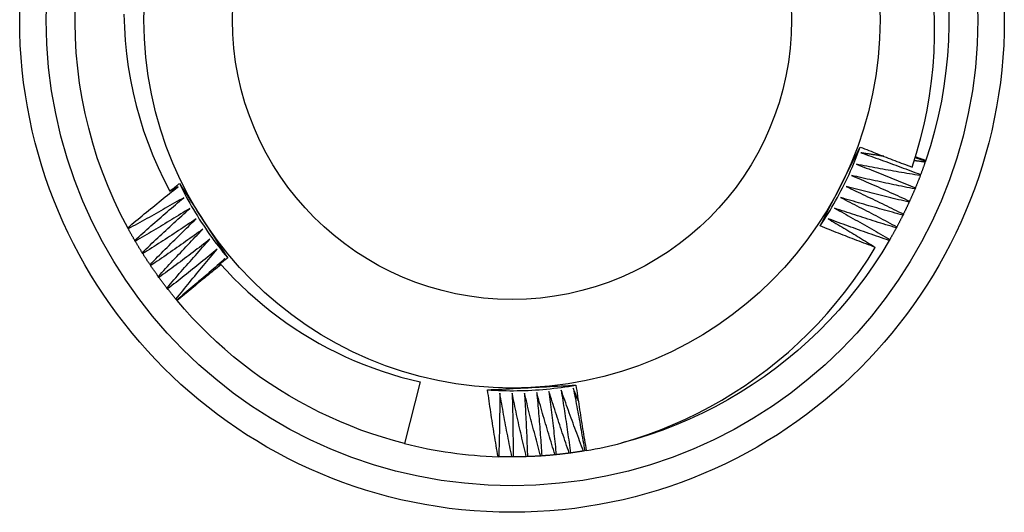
# Model space of a CAD drawing. Header units: inches. Extents: x 17 to 370, y 32 to 183.
# Tile 11 of 80: x 138.409 to 138.759, y 127.164 to 127.339. Entities that reach past the tile are written whole.
import ezdxf

# ---------------------------------------------------------------- set-up
doc = ezdxf.new("R2010")
doc.units = ezdxf.units.IN
doc.header["$MEASUREMENT"] = 0
doc.layers.add('Visible Edges(ANSI)', color=7, linetype='Continuous', lineweight=25)
doc.layers.add('Visible Tangent Edges(ANSI)', color=7, linetype='Continuous', lineweight=25)

msp = doc.modelspace()

# ---------------------------------------------------------------- linework, layer by layer
at = {"layer": 'Visible Edges(ANSI)'}
for p, q in [((138.73095, 127.28917), (138.73081, 127.28878)), ((138.73103, 127.28942), (138.73095, 127.28917)), ((138.72921, 127.28435), (138.72907, 127.28397)), ((138.72732, 127.2796), (138.72716, 127.27922)), ((138.72527, 127.2749), (138.7251, 127.27453)), ((138.72307, 127.27028), (138.72289, 127.26992)), ((138.4472, 127.26506), (138.44701, 127.26542)), ((138.72072, 127.26574), (138.72053, 127.26538)), ((138.44973, 127.2606), (138.44952, 127.26096)), ((138.71822, 127.26127), (138.71802, 127.26091)), ((138.45239, 127.25624), (138.45217, 127.25658)), ((138.47949, 127.25172), (138.48009, 127.25248)), ((138.48069, 127.25324), (138.48164, 127.25444)), ((138.4552, 127.25196), (138.45497, 127.25229)), ((138.45815, 127.24777), (138.45791, 127.2481)), ((138.46124, 127.24369), (138.46098, 127.24401)), ((138.46445, 127.2397), (138.46419, 127.24002)), ((138.46462, 127.23951), (138.46445, 127.2397)), ((138.55106, 127.21065), (138.54548, 127.18871)), ((138.60964, 127.18608), (138.60924, 127.18602)), ((138.61023, 127.18618), (138.60964, 127.18608)), ((138.57905, 127.18399), (138.57881, 127.184)), ((138.58416, 127.18392), (138.58375, 127.18392)), ((138.58928, 127.18402), (138.58887, 127.184)), ((138.59439, 127.18428), (138.59399, 127.18425)), ((138.5995, 127.18471), (138.59909, 127.18467)), ((138.60458, 127.18532), (138.60417, 127.18526))]:
    msp.add_line(p, q, dxfattribs=at)
at = {"layer": 'Visible Edges(ANSI)', "flags": 128}
for points in [[(138.44701, 127.26542), (138.4445, 127.27025), (138.44217, 127.27517), (138.44001, 127.28016), (138.43802, 127.28523), (138.43621, 127.29036), (138.43459, 127.29555), (138.43314, 127.3008), (138.43188, 127.30609), (138.43081, 127.31143), (138.42992, 127.3168), (138.42923, 127.3222), (138.42872, 127.32761), (138.4284, 127.33305), (138.42827, 127.33849), (138.42833, 127.34393)], [(138.72618, 127.28702), (138.72777, 127.29199), (138.72919, 127.29703), (138.73044, 127.30211), (138.73151, 127.30724), (138.7324, 127.31239), (138.73311, 127.31756), (138.73364, 127.32275), (138.73399, 127.32795), (138.73417, 127.33316), (138.73416, 127.33838), (138.73397, 127.34359)], [(138.44569, 127.34136), (138.44583, 127.33668), (138.44614, 127.332), (138.44661, 127.32732), (138.44723, 127.32267), (138.44802, 127.31804), (138.44896, 127.31344), (138.45005, 127.30889), (138.4513, 127.30438), (138.4527, 127.29991), (138.45426, 127.2955), (138.45596, 127.29114), (138.45782, 127.28684), (138.45982, 127.2826), (138.46197, 127.27843)], [(138.73925, 127.34293), (138.73928, 127.33749), (138.73912, 127.33205), (138.73876, 127.32662), (138.73822, 127.32121), (138.73749, 127.31581), (138.73657, 127.31045), (138.73546, 127.30512), (138.73417, 127.29984), (138.73269, 127.2946), (138.73103, 127.28942)], [(138.69345, 127.26607), (138.69404, 127.26723), (138.69463, 127.2684), (138.69522, 127.26957), (138.69581, 127.27074), (138.69641, 127.27191), (138.697, 127.27307), (138.6976, 127.27424), (138.69819, 127.27541), (138.69879, 127.27659), (138.69938, 127.27776), (138.69998, 127.27893), (138.70058, 127.28011), (138.70117, 127.28128), (138.70177, 127.28245), (138.70237, 127.28363), (138.70296, 127.2848), (138.70356, 127.28597), (138.70415, 127.28714), (138.70475, 127.28831), (138.70534, 127.28948), (138.70593, 127.29064), (138.70653, 127.29181), (138.70712, 127.29298), (138.70771, 127.29415)], [(138.69345, 127.26607), (138.69417, 127.26716), (138.69489, 127.26827), (138.69559, 127.26938), (138.69628, 127.2705), (138.69697, 127.27162), (138.69764, 127.27275), (138.6983, 127.27389), (138.69894, 127.27504), (138.69958, 127.27619), (138.7002, 127.27735), (138.70082, 127.27851), (138.70142, 127.27968), (138.70201, 127.28086), (138.70259, 127.28204), (138.70315, 127.28322), (138.70371, 127.28442), (138.70425, 127.28562), (138.70478, 127.28682), (138.7053, 127.28803), (138.70581, 127.28924), (138.7063, 127.29046), (138.70678, 127.29169), (138.70725, 127.29291), (138.70771, 127.29415)], [(138.70771, 127.29415), (138.70848, 127.29384), (138.70924, 127.29353), (138.71001, 127.29323), (138.71077, 127.29293), (138.71154, 127.29262), (138.71231, 127.29232), (138.71308, 127.29202), (138.71384, 127.29172), (138.71461, 127.29142), (138.71538, 127.29112), (138.71615, 127.29082), (138.71692, 127.29052), (138.71769, 127.29023), (138.71846, 127.28993), (138.71923, 127.28963), (138.72, 127.28934), (138.72077, 127.28905), (138.72154, 127.28876), (138.72231, 127.28846), (138.72309, 127.28817), (138.72386, 127.28788), (138.72463, 127.28759), (138.7254, 127.28731), (138.72618, 127.28702)], [(138.70794, 127.29211), (138.70883, 127.2918), (138.70972, 127.29149), (138.71061, 127.29117), (138.7115, 127.29086), (138.71239, 127.29055), (138.71328, 127.29023), (138.71417, 127.28991), (138.71506, 127.2896), (138.71594, 127.28928), (138.71683, 127.28896), (138.71772, 127.28863), (138.7186, 127.28831), (138.71949, 127.28799), (138.72038, 127.28766), (138.72126, 127.28734), (138.72215, 127.28701), (138.72303, 127.28668), (138.72391, 127.28635), (138.7248, 127.28602), (138.72568, 127.28569), (138.72657, 127.28536), (138.72745, 127.28502), (138.72833, 127.28469), (138.72921, 127.28435)], [(138.71609, 127.29084), (138.71575, 127.29089), (138.71541, 127.29094), (138.71507, 127.29099), (138.71473, 127.29105), (138.71439, 127.2911), (138.71405, 127.29115), (138.71371, 127.2912), (138.71337, 127.29125), (138.71303, 127.29131), (138.7127, 127.29136), (138.71236, 127.29141), (138.71202, 127.29146), (138.71168, 127.29152), (138.71134, 127.29157), (138.711, 127.29162), (138.71066, 127.29168), (138.71032, 127.29173), (138.70998, 127.29178), (138.70964, 127.29184), (138.7093, 127.29189), (138.70896, 127.29194), (138.70862, 127.292), (138.70828, 127.29205), (138.70794, 127.29211)], [(138.70632, 127.28805), (138.7072, 127.28771), (138.70808, 127.28737), (138.70895, 127.28703), (138.70983, 127.28668), (138.71071, 127.28634), (138.71159, 127.28599), (138.71247, 127.28565), (138.71334, 127.2853), (138.71422, 127.28495), (138.7151, 127.2846), (138.71597, 127.28425), (138.71685, 127.2839), (138.71772, 127.28355), (138.7186, 127.2832), (138.71947, 127.28284), (138.72035, 127.28248), (138.72122, 127.28213), (138.72209, 127.28177), (138.72296, 127.28141), (138.72384, 127.28105), (138.72471, 127.28069), (138.72558, 127.28033), (138.72645, 127.27996), (138.72732, 127.2796)], [(138.72907, 127.28397), (138.72812, 127.28413), (138.72717, 127.28428), (138.72622, 127.28444), (138.72527, 127.2846), (138.72432, 127.28476), (138.72337, 127.28492), (138.72242, 127.28509), (138.72147, 127.28525), (138.72052, 127.28542), (138.71958, 127.28558), (138.71863, 127.28575), (138.71768, 127.28592), (138.71673, 127.28609), (138.71578, 127.28626), (138.71484, 127.28644), (138.71389, 127.28661), (138.71294, 127.28679), (138.71199, 127.28696), (138.71105, 127.28714), (138.7101, 127.28732), (138.70915, 127.2875), (138.70821, 127.28768), (138.70726, 127.28786), (138.70632, 127.28805)], [(138.73081, 127.28878), (138.73065, 127.2888), (138.73049, 127.28882), (138.73033, 127.28885), (138.73017, 127.28887), (138.73, 127.28889), (138.72984, 127.28891), (138.72968, 127.28893), (138.72952, 127.28895), (138.72936, 127.28897), (138.72919, 127.28899), (138.72903, 127.28902), (138.72887, 127.28904), (138.72871, 127.28906), (138.72855, 127.28908), (138.72839, 127.2891), (138.72822, 127.28912), (138.72806, 127.28915), (138.7279, 127.28917), (138.72774, 127.28919), (138.72758, 127.28921), (138.72741, 127.28923), (138.72725, 127.28925), (138.72709, 127.28928), (138.72693, 127.2893)], [(138.72728, 127.29042), (138.72744, 127.29037), (138.72759, 127.29032), (138.72774, 127.29027), (138.7279, 127.29021), (138.72805, 127.29016), (138.7282, 127.29011), (138.72835, 127.29006), (138.72851, 127.29001), (138.72866, 127.28995), (138.72881, 127.2899), (138.72896, 127.28985), (138.72912, 127.2898), (138.72927, 127.28975), (138.72942, 127.28969), (138.72957, 127.28964), (138.72973, 127.28959), (138.72988, 127.28954), (138.73003, 127.28948), (138.73018, 127.28943), (138.73034, 127.28938), (138.73049, 127.28933), (138.73064, 127.28927), (138.73079, 127.28922), (138.73095, 127.28917)], [(138.72736, 127.29066), (138.72751, 127.29061), (138.72767, 127.29056), (138.72782, 127.2905), (138.72797, 127.29045), (138.72812, 127.2904), (138.72828, 127.29035), (138.72843, 127.2903), (138.72858, 127.29024), (138.72874, 127.29019), (138.72889, 127.29014), (138.72904, 127.29009), (138.72919, 127.29004), (138.72935, 127.28998), (138.7295, 127.28993), (138.72965, 127.28988), (138.72981, 127.28983), (138.72996, 127.28978), (138.73011, 127.28973), (138.73026, 127.28967), (138.73042, 127.28962), (138.73057, 127.28957), (138.73072, 127.28952), (138.73088, 127.28947), (138.73103, 127.28942)], [(138.73081, 127.28878), (138.73075, 127.2886), (138.73068, 127.28841), (138.73062, 127.28823), (138.73056, 127.28804), (138.73049, 127.28786), (138.73043, 127.28767), (138.73036, 127.28749), (138.73029, 127.2873), (138.73023, 127.28712), (138.73016, 127.28693), (138.7301, 127.28675), (138.73003, 127.28656), (138.72996, 127.28638), (138.7299, 127.28619), (138.72983, 127.28601), (138.72976, 127.28582), (138.72969, 127.28564), (138.72962, 127.28546), (138.72956, 127.28527), (138.72949, 127.28509), (138.72942, 127.2849), (138.72935, 127.28472), (138.72928, 127.28454), (138.72921, 127.28435)], [(138.70456, 127.28404), (138.70543, 127.28367), (138.70629, 127.2833), (138.70716, 127.28293), (138.70803, 127.28256), (138.7089, 127.28219), (138.70976, 127.28182), (138.71063, 127.28144), (138.71149, 127.28107), (138.71236, 127.28069), (138.71322, 127.28031), (138.71409, 127.27993), (138.71495, 127.27955), (138.71581, 127.27917), (138.71667, 127.27879), (138.71754, 127.27841), (138.7184, 127.27802), (138.71926, 127.27764), (138.72012, 127.27725), (138.72098, 127.27686), (138.72184, 127.27647), (138.7227, 127.27608), (138.72356, 127.27569), (138.72442, 127.2753), (138.72527, 127.2749)], [(138.72716, 127.27922), (138.72622, 127.27941), (138.72527, 127.27959), (138.72433, 127.27978), (138.72339, 127.27997), (138.72244, 127.28017), (138.7215, 127.28036), (138.72056, 127.28055), (138.71961, 127.28075), (138.71867, 127.28095), (138.71773, 127.28114), (138.71679, 127.28134), (138.71585, 127.28154), (138.7149, 127.28175), (138.71396, 127.28195), (138.71302, 127.28215), (138.71208, 127.28236), (138.71114, 127.28256), (138.7102, 127.28277), (138.70926, 127.28298), (138.70832, 127.28319), (138.70738, 127.2834), (138.70644, 127.28361), (138.7055, 127.28383), (138.70456, 127.28404)], [(138.46197, 127.27843), (138.46211, 127.27854), (138.46225, 127.27865), (138.4624, 127.27877), (138.46254, 127.27888), (138.46268, 127.27899), (138.46283, 127.27911), (138.46297, 127.27922), (138.46311, 127.27933), (138.46326, 127.27945), (138.4634, 127.27956), (138.46354, 127.27967), (138.46369, 127.27979), (138.46383, 127.2799), (138.46397, 127.28001), (138.46412, 127.28012), (138.46426, 127.28024), (138.46441, 127.28035), (138.46455, 127.28046), (138.46469, 127.28057), (138.46484, 127.28069), (138.46498, 127.2808), (138.46512, 127.28091), (138.46527, 127.28102), (138.46541, 127.28114)], [(138.46541, 127.28114), (138.46613, 127.28004), (138.46684, 127.27895), (138.46756, 127.27785), (138.46827, 127.27675), (138.46899, 127.27565), (138.4697, 127.27455), (138.47042, 127.27345), (138.47114, 127.27235), (138.47185, 127.27125), (138.47257, 127.27015), (138.47329, 127.26905), (138.474, 127.26794), (138.47472, 127.26684), (138.47544, 127.26573), (138.47616, 127.26463), (138.47687, 127.26353), (138.47759, 127.26243), (138.47831, 127.26133), (138.47902, 127.26023), (138.47974, 127.25913), (138.48045, 127.25803), (138.48117, 127.25694), (138.48188, 127.25584), (138.4826, 127.25474)], [(138.46541, 127.28114), (138.466, 127.27996), (138.4666, 127.27879), (138.46721, 127.27762), (138.46783, 127.27646), (138.46846, 127.27531), (138.46911, 127.27416), (138.46976, 127.27302), (138.47043, 127.27189), (138.47111, 127.27076), (138.4718, 127.26964), (138.4725, 127.26853), (138.47322, 127.26743), (138.47394, 127.26633), (138.47467, 127.26524), (138.47542, 127.26415), (138.47617, 127.26308), (138.47694, 127.26201), (138.47772, 127.26094), (138.47851, 127.25989), (138.4793, 127.25885), (138.48011, 127.25781), (138.48093, 127.25678), (138.48176, 127.25576), (138.4826, 127.25474)], [(138.72907, 127.28397), (138.729, 127.28379), (138.72893, 127.2836), (138.72886, 127.28342), (138.72878, 127.28324), (138.72871, 127.28306), (138.72864, 127.28287), (138.72857, 127.28269), (138.7285, 127.28251), (138.72843, 127.28232), (138.72835, 127.28214), (138.72828, 127.28196), (138.72821, 127.28178), (138.72814, 127.28159), (138.72806, 127.28141), (138.72799, 127.28123), (138.72792, 127.28105), (138.72784, 127.28087), (138.72777, 127.28069), (138.72769, 127.2805), (138.72762, 127.28032), (138.72755, 127.28014), (138.72747, 127.27996), (138.7274, 127.27978), (138.72732, 127.2796)], [(138.44701, 127.26542), (138.44775, 127.26604), (138.44848, 127.26666), (138.44922, 127.26727), (138.44996, 127.26789), (138.4507, 127.2685), (138.45145, 127.26912), (138.45219, 127.26973), (138.45293, 127.27034), (138.45368, 127.27095), (138.45442, 127.27156), (138.45517, 127.27217), (138.45591, 127.27278), (138.45666, 127.27339), (138.45741, 127.274), (138.45816, 127.2746), (138.45891, 127.27521), (138.45966, 127.27581), (138.46041, 127.27641), (138.46116, 127.27702), (138.46191, 127.27762), (138.46266, 127.27822), (138.46342, 127.27882), (138.46417, 127.27942), (138.46493, 127.28001)], [(138.46493, 127.28001), (138.46481, 127.27995), (138.46468, 127.27988), (138.46456, 127.27981), (138.46444, 127.27975), (138.46431, 127.27968), (138.46419, 127.27962), (138.46407, 127.27955), (138.46394, 127.27948), (138.46382, 127.27942), (138.4637, 127.27935), (138.46357, 127.27929), (138.46345, 127.27922), (138.46333, 127.27915), (138.4632, 127.27909), (138.46308, 127.27902), (138.46296, 127.27896), (138.46283, 127.27889), (138.46271, 127.27882), (138.46259, 127.27876), (138.46246, 127.27869), (138.46234, 127.27863), (138.46221, 127.27856), (138.46209, 127.27849), (138.46197, 127.27843)], [(138.70267, 127.2801), (138.70353, 127.2797), (138.70438, 127.2793), (138.70524, 127.2789), (138.70609, 127.2785), (138.70694, 127.2781), (138.7078, 127.2777), (138.70865, 127.2773), (138.7095, 127.27689), (138.71035, 127.27649), (138.71121, 127.27608), (138.71206, 127.27568), (138.71291, 127.27527), (138.71376, 127.27486), (138.71461, 127.27445), (138.71546, 127.27404), (138.7163, 127.27362), (138.71715, 127.27321), (138.718, 127.27279), (138.71885, 127.27238), (138.71969, 127.27196), (138.72054, 127.27154), (138.72138, 127.27112), (138.72223, 127.2707), (138.72307, 127.27028)], [(138.7251, 127.27453), (138.72417, 127.27475), (138.72323, 127.27497), (138.72229, 127.27519), (138.72135, 127.27541), (138.72042, 127.27563), (138.71948, 127.27586), (138.71855, 127.27608), (138.71761, 127.27631), (138.71667, 127.27654), (138.71574, 127.27677), (138.7148, 127.277), (138.71387, 127.27723), (138.71293, 127.27746), (138.712, 127.27769), (138.71107, 127.27793), (138.71013, 127.27817), (138.7092, 127.2784), (138.70826, 127.27864), (138.70733, 127.27888), (138.7064, 127.27912), (138.70547, 127.27936), (138.70453, 127.27961), (138.7036, 127.27985), (138.70267, 127.2801)], [(138.72716, 127.27922), (138.72709, 127.27904), (138.72701, 127.27886), (138.72693, 127.27868), (138.72686, 127.2785), (138.72678, 127.27832), (138.7267, 127.27813), (138.72662, 127.27795), (138.72655, 127.27777), (138.72647, 127.27759), (138.72639, 127.27741), (138.72631, 127.27723), (138.72623, 127.27705), (138.72616, 127.27687), (138.72608, 127.2767), (138.726, 127.27652), (138.72592, 127.27634), (138.72584, 127.27616), (138.72576, 127.27598), (138.72568, 127.2758), (138.7256, 127.27562), (138.72552, 127.27544), (138.72544, 127.27526), (138.72535, 127.27508), (138.72527, 127.2749)], [(138.46695, 127.27613), (138.46613, 127.27566), (138.46532, 127.27519), (138.4645, 127.27472), (138.46368, 127.27425), (138.46287, 127.27378), (138.46205, 127.27331), (138.46123, 127.27284), (138.46041, 127.27238), (138.45959, 127.27191), (138.45877, 127.27145), (138.45794, 127.27098), (138.45712, 127.27052), (138.4563, 127.27006), (138.45547, 127.2696), (138.45465, 127.26914), (138.45382, 127.26868), (138.453, 127.26823), (138.45217, 127.26777), (138.45135, 127.26732), (138.45052, 127.26686), (138.44969, 127.26641), (138.44886, 127.26596), (138.44803, 127.26551), (138.4472, 127.26506)], [(138.44952, 127.26096), (138.45024, 127.2616), (138.45095, 127.26224), (138.45167, 127.26288), (138.45239, 127.26352), (138.45311, 127.26416), (138.45383, 127.2648), (138.45455, 127.26544), (138.45528, 127.26607), (138.456, 127.26671), (138.45672, 127.26734), (138.45745, 127.26798), (138.45817, 127.26861), (138.4589, 127.26924), (138.45963, 127.26987), (138.46036, 127.2705), (138.46109, 127.27113), (138.46182, 127.27176), (138.46255, 127.27239), (138.46328, 127.27301), (138.46401, 127.27364), (138.46475, 127.27426), (138.46548, 127.27489), (138.46621, 127.27551), (138.46695, 127.27613)], [(138.70065, 127.27621), (138.7015, 127.27579), (138.70234, 127.27537), (138.70318, 127.27494), (138.70402, 127.27451), (138.70486, 127.27408), (138.7057, 127.27365), (138.70654, 127.27322), (138.70738, 127.27279), (138.70821, 127.27236), (138.70905, 127.27192), (138.70989, 127.27149), (138.71073, 127.27105), (138.71156, 127.27062), (138.7124, 127.27018), (138.71323, 127.26974), (138.71407, 127.2693), (138.7149, 127.26886), (138.71573, 127.26841), (138.71657, 127.26797), (138.7174, 127.26752), (138.71823, 127.26708), (138.71906, 127.26663), (138.71989, 127.26618), (138.72072, 127.26574)], [(138.72289, 127.26992), (138.72196, 127.27016), (138.72103, 127.27042), (138.7201, 127.27067), (138.71917, 127.27092), (138.71824, 127.27117), (138.71732, 127.27143), (138.71639, 127.27168), (138.71546, 127.27194), (138.71453, 127.2722), (138.7136, 127.27246), (138.71268, 127.27272), (138.71175, 127.27298), (138.71082, 127.27324), (138.7099, 127.27351), (138.70897, 127.27377), (138.70805, 127.27404), (138.70712, 127.27431), (138.7062, 127.27458), (138.70527, 127.27485), (138.70435, 127.27512), (138.70342, 127.27539), (138.7025, 127.27566), (138.70158, 127.27594), (138.70065, 127.27621)], [(138.7251, 127.27453), (138.72502, 127.27435), (138.72494, 127.27418), (138.72486, 127.274), (138.72477, 127.27382), (138.72469, 127.27364), (138.72461, 127.27346), (138.72452, 127.27329), (138.72444, 127.27311), (138.72436, 127.27293), (138.72427, 127.27275), (138.72419, 127.27258), (138.7241, 127.2724), (138.72402, 127.27222), (138.72393, 127.27205), (138.72385, 127.27187), (138.72376, 127.27169), (138.72368, 127.27152), (138.72359, 127.27134), (138.72351, 127.27116), (138.72342, 127.27099), (138.72333, 127.27081), (138.72325, 127.27063), (138.72316, 127.27046), (138.72307, 127.27028)], [(138.4691, 127.27232), (138.4683, 127.27182), (138.4675, 127.27132), (138.4667, 127.27083), (138.46589, 127.27033), (138.46509, 127.26983), (138.46429, 127.26934), (138.46349, 127.26884), (138.46268, 127.26835), (138.46188, 127.26786), (138.46107, 127.26737), (138.46026, 127.26688), (138.45946, 127.26639), (138.45865, 127.2659), (138.45784, 127.26542), (138.45703, 127.26493), (138.45622, 127.26445), (138.45541, 127.26396), (138.4546, 127.26348), (138.45379, 127.263), (138.45298, 127.26252), (138.45217, 127.26204), (138.45135, 127.26156), (138.45054, 127.26108), (138.44973, 127.2606)], [(138.45217, 127.25658), (138.45287, 127.25725), (138.45357, 127.25791), (138.45426, 127.25858), (138.45496, 127.25924), (138.45566, 127.2599), (138.45636, 127.26056), (138.45706, 127.26122), (138.45776, 127.26188), (138.45846, 127.26254), (138.45917, 127.2632), (138.45987, 127.26386), (138.46057, 127.26451), (138.46128, 127.26517), (138.46199, 127.26582), (138.46269, 127.26648), (138.4634, 127.26713), (138.46411, 127.26778), (138.46482, 127.26843), (138.46553, 127.26908), (138.46624, 127.26973), (138.46695, 127.27038), (138.46767, 127.27103), (138.46838, 127.27168), (138.4691, 127.27232)], [(138.69851, 127.2724), (138.69934, 127.27195), (138.70016, 127.2715), (138.70099, 127.27104), (138.70182, 127.27059), (138.70264, 127.27013), (138.70347, 127.26968), (138.70429, 127.26922), (138.70512, 127.26876), (138.70594, 127.2683), (138.70676, 127.26784), (138.70758, 127.26737), (138.70841, 127.26691), (138.70923, 127.26645), (138.71005, 127.26598), (138.71087, 127.26551), (138.71169, 127.26505), (138.71251, 127.26458), (138.71332, 127.26411), (138.71414, 127.26364), (138.71496, 127.26317), (138.71578, 127.26269), (138.71659, 127.26222), (138.71741, 127.26174), (138.71822, 127.26127)], [(138.72053, 127.26538), (138.71961, 127.26565), (138.71869, 127.26594), (138.71776, 127.26622), (138.71684, 127.2665), (138.71592, 127.26678), (138.715, 127.26707), (138.71409, 127.26736), (138.71317, 127.26764), (138.71225, 127.26793), (138.71133, 127.26822), (138.71041, 127.26851), (138.70949, 127.2688), (138.70858, 127.2691), (138.70766, 127.26939), (138.70674, 127.26969), (138.70583, 127.26999), (138.70491, 127.27028), (138.704, 127.27058), (138.70308, 127.27088), (138.70217, 127.27118), (138.70125, 127.27149), (138.70034, 127.27179), (138.69942, 127.2721), (138.69851, 127.2724)], [(138.47137, 127.26858), (138.47058, 127.26806), (138.4698, 127.26753), (138.46902, 127.26701), (138.46823, 127.26649), (138.46745, 127.26596), (138.46666, 127.26544), (138.46587, 127.26492), (138.46509, 127.2644), (138.4643, 127.26389), (138.46351, 127.26337), (138.46272, 127.26285), (138.46193, 127.26234), (138.46114, 127.26182), (138.46035, 127.26131), (138.45955, 127.2608), (138.45876, 127.26029), (138.45797, 127.25978), (138.45717, 127.25927), (138.45638, 127.25876), (138.45558, 127.25825), (138.45479, 127.25775), (138.45399, 127.25724), (138.45319, 127.25674), (138.45239, 127.25624)], [(138.45497, 127.25229), (138.45564, 127.25298), (138.45632, 127.25367), (138.45699, 127.25436), (138.45767, 127.25504), (138.45835, 127.25573), (138.45902, 127.25641), (138.4597, 127.2571), (138.46038, 127.25778), (138.46106, 127.25846), (138.46174, 127.25914), (138.46242, 127.25982), (138.46311, 127.2605), (138.46379, 127.26118), (138.46447, 127.26186), (138.46516, 127.26253), (138.46585, 127.26321), (138.46653, 127.26388), (138.46722, 127.26456), (138.46791, 127.26523), (138.4686, 127.2659), (138.46929, 127.26657), (138.46998, 127.26725), (138.47067, 127.26792), (138.47137, 127.26858)], [(138.69624, 127.26866), (138.69695, 127.26825), (138.69765, 127.26783), (138.69836, 127.26741), (138.69906, 127.26699), (138.69977, 127.26657), (138.70047, 127.26615), (138.70117, 127.26573), (138.70188, 127.26531), (138.70258, 127.26489), (138.70328, 127.26447), (138.70398, 127.26404), (138.70468, 127.26362), (138.70539, 127.26319), (138.70609, 127.26277), (138.70679, 127.26234), (138.70748, 127.26191), (138.70818, 127.26148), (138.70888, 127.26105), (138.70958, 127.26062), (138.71028, 127.26019), (138.71098, 127.25976), (138.71167, 127.25933), (138.71237, 127.2589), (138.71306, 127.25846)], [(138.71802, 127.26091), (138.7171, 127.26122), (138.71619, 127.26153), (138.71528, 127.26185), (138.71437, 127.26216), (138.71346, 127.26247), (138.71255, 127.26279), (138.71164, 127.26311), (138.71073, 127.26342), (138.70983, 127.26374), (138.70892, 127.26406), (138.70801, 127.26438), (138.7071, 127.26471), (138.70619, 127.26503), (138.70529, 127.26535), (138.70438, 127.26568), (138.70348, 127.26601), (138.70257, 127.26633), (138.70166, 127.26666), (138.70076, 127.26699), (138.69986, 127.26732), (138.69895, 127.26766), (138.69805, 127.26799), (138.69714, 127.26833), (138.69624, 127.26866)], [(138.72289, 127.26992), (138.7228, 127.26974), (138.72271, 127.26957), (138.72263, 127.26939), (138.72254, 127.26921), (138.72245, 127.26904), (138.72236, 127.26886), (138.72227, 127.26869), (138.72218, 127.26852), (138.72209, 127.26834), (138.722, 127.26817), (138.72191, 127.26799), (138.72182, 127.26782), (138.72173, 127.26764), (138.72164, 127.26747), (138.72155, 127.2673), (138.72146, 127.26712), (138.72137, 127.26695), (138.72128, 127.26677), (138.72118, 127.2666), (138.72109, 127.26643), (138.721, 127.26625), (138.72091, 127.26608), (138.72081, 127.26591), (138.72072, 127.26574)], [(138.44952, 127.26096), (138.44942, 127.26113), (138.44932, 127.2613), (138.44922, 127.26147), (138.44912, 127.26164), (138.44903, 127.26181), (138.44893, 127.26198), (138.44883, 127.26215), (138.44873, 127.26232), (138.44864, 127.26249), (138.44854, 127.26266), (138.44844, 127.26283), (138.44835, 127.263), (138.44825, 127.26317), (138.44815, 127.26334), (138.44806, 127.26351), (138.44796, 127.26368), (138.44787, 127.26386), (138.44777, 127.26403), (138.44768, 127.2642), (138.44758, 127.26437), (138.44749, 127.26454), (138.44739, 127.26472), (138.4473, 127.26489), (138.4472, 127.26506)], [(138.47376, 127.26492), (138.473, 127.26437), (138.47223, 127.26382), (138.47146, 127.26327), (138.4707, 127.26272), (138.46993, 127.26218), (138.46916, 127.26163), (138.46839, 127.26108), (138.46762, 127.26054), (138.46685, 127.26), (138.46608, 127.25945), (138.46531, 127.25891), (138.46453, 127.25837), (138.46376, 127.25783), (138.46298, 127.25729), (138.46221, 127.25675), (138.46143, 127.25622), (138.46066, 127.25568), (138.45988, 127.25515), (138.4591, 127.25461), (138.45832, 127.25408), (138.45754, 127.25355), (138.45676, 127.25302), (138.45598, 127.25248), (138.4552, 127.25196)], [(138.45791, 127.2481), (138.45856, 127.24881), (138.45921, 127.24952), (138.45986, 127.25023), (138.46052, 127.25094), (138.46117, 127.25164), (138.46182, 127.25235), (138.46248, 127.25306), (138.46313, 127.25376), (138.46379, 127.25446), (138.46445, 127.25517), (138.46511, 127.25587), (138.46577, 127.25657), (138.46643, 127.25727), (138.46709, 127.25797), (138.46776, 127.25867), (138.46842, 127.25937), (138.46908, 127.26006), (138.46975, 127.26076), (138.47042, 127.26146), (138.47108, 127.26215), (138.47175, 127.26285), (138.47242, 127.26354), (138.47309, 127.26423), (138.47376, 127.26492)], [(138.71306, 127.25846), (138.71224, 127.25877), (138.71142, 127.25907), (138.7106, 127.25938), (138.70978, 127.25969), (138.70896, 127.26), (138.70814, 127.26031), (138.70732, 127.26062), (138.7065, 127.26094), (138.70568, 127.26125), (138.70486, 127.26156), (138.70405, 127.26188), (138.70323, 127.2622), (138.70241, 127.26251), (138.7016, 127.26283), (138.70078, 127.26315), (138.69996, 127.26347), (138.69915, 127.26379), (138.69833, 127.26411), (138.69752, 127.26444), (138.6967, 127.26476), (138.69589, 127.26509), (138.69507, 127.26541), (138.69426, 127.26574), (138.69345, 127.26607)], [(138.72053, 127.26538), (138.72043, 127.2652), (138.72034, 127.26503), (138.72025, 127.26486), (138.72015, 127.26469), (138.72006, 127.26451), (138.71996, 127.26434), (138.71987, 127.26417), (138.71977, 127.264), (138.71968, 127.26383), (138.71958, 127.26366), (138.71949, 127.26348), (138.71939, 127.26331), (138.71929, 127.26314), (138.7192, 127.26297), (138.7191, 127.2628), (138.719, 127.26263), (138.71891, 127.26246), (138.71881, 127.26229), (138.71871, 127.26212), (138.71861, 127.26195), (138.71852, 127.26178), (138.71842, 127.26161), (138.71832, 127.26144), (138.71822, 127.26127)], [(138.45217, 127.25658), (138.45207, 127.25675), (138.45197, 127.25691), (138.45186, 127.25708), (138.45176, 127.25725), (138.45165, 127.25741), (138.45155, 127.25758), (138.45145, 127.25775), (138.45134, 127.25791), (138.45124, 127.25808), (138.45114, 127.25825), (138.45104, 127.25842), (138.45093, 127.25858), (138.45083, 127.25875), (138.45073, 127.25892), (138.45063, 127.25909), (138.45053, 127.25926), (138.45043, 127.25942), (138.45033, 127.25959), (138.45023, 127.25976), (138.45013, 127.25993), (138.45002, 127.2601), (138.44992, 127.26027), (138.44983, 127.26044), (138.44973, 127.2606)], [(138.47627, 127.26134), (138.47553, 127.26077), (138.47478, 127.26019), (138.47403, 127.25962), (138.47328, 127.25904), (138.47253, 127.25847), (138.47178, 127.2579), (138.47103, 127.25733), (138.47028, 127.25676), (138.46953, 127.25619), (138.46877, 127.25562), (138.46802, 127.25505), (138.46726, 127.25449), (138.46651, 127.25392), (138.46575, 127.25336), (138.465, 127.2528), (138.46424, 127.25223), (138.46348, 127.25167), (138.46272, 127.25111), (138.46196, 127.25055), (138.4612, 127.25), (138.46044, 127.24944), (138.45968, 127.24888), (138.45891, 127.24833), (138.45815, 127.24777)], [(138.46098, 127.24401), (138.46161, 127.24474), (138.46224, 127.24547), (138.46287, 127.2462), (138.46349, 127.24693), (138.46412, 127.24766), (138.46476, 127.24838), (138.46539, 127.24911), (138.46602, 127.24984), (138.46665, 127.25056), (138.46729, 127.25128), (138.46792, 127.25201), (138.46856, 127.25273), (138.4692, 127.25345), (138.46984, 127.25417), (138.47048, 127.25489), (138.47112, 127.25561), (138.47176, 127.25633), (138.4724, 127.25705), (138.47304, 127.25777), (138.47369, 127.25848), (138.47433, 127.2592), (138.47498, 127.25991), (138.47562, 127.26063), (138.47627, 127.26134)], [(138.71802, 127.26091), (138.71537, 127.25655), (138.71258, 127.25228), (138.70965, 127.2481), (138.70658, 127.24402), (138.70338, 127.24004), (138.70006, 127.23617), (138.69661, 127.23241), (138.69304, 127.22876), (138.68934, 127.22524), (138.68554, 127.22183), (138.68163, 127.21856), (138.67761, 127.21541), (138.67349, 127.2124), (138.66927, 127.20953), (138.66496, 127.20679), (138.66057, 127.2042), (138.65609, 127.20175), (138.65153, 127.19945), (138.6469, 127.1973), (138.6422, 127.19531), (138.63744, 127.19347), (138.63262, 127.19179), (138.62775, 127.19026), (138.62283, 127.1889)], [(138.45497, 127.25229), (138.45486, 127.25246), (138.45475, 127.25262), (138.45464, 127.25278), (138.45453, 127.25295), (138.45442, 127.25311), (138.45432, 127.25327), (138.45421, 127.25344), (138.4541, 127.2536), (138.45399, 127.25376), (138.45388, 127.25393), (138.45377, 127.25409), (138.45367, 127.25426), (138.45356, 127.25442), (138.45345, 127.25458), (138.45335, 127.25475), (138.45324, 127.25491), (138.45313, 127.25508), (138.45303, 127.25524), (138.45292, 127.25541), (138.45281, 127.25557), (138.45271, 127.25574), (138.4526, 127.2559), (138.4525, 127.25607), (138.45239, 127.25624)], [(138.4789, 127.25785), (138.47817, 127.25725), (138.47745, 127.25665), (138.47672, 127.25605), (138.47599, 127.25545), (138.47526, 127.25485), (138.47453, 127.25426), (138.47379, 127.25366), (138.47306, 127.25307), (138.47233, 127.25247), (138.47159, 127.25188), (138.47086, 127.25129), (138.47012, 127.2507), (138.46939, 127.25011), (138.46865, 127.24952), (138.46791, 127.24893), (138.46717, 127.24835), (138.46643, 127.24776), (138.46569, 127.24718), (138.46495, 127.24659), (138.46421, 127.24601), (138.46347, 127.24543), (138.46272, 127.24485), (138.46198, 127.24427), (138.46124, 127.24369)], [(138.46419, 127.24002), (138.46479, 127.24077), (138.4654, 127.24152), (138.466, 127.24227), (138.4666, 127.24302), (138.46721, 127.24377), (138.46782, 127.24452), (138.46842, 127.24526), (138.46903, 127.24601), (138.46964, 127.24675), (138.47025, 127.2475), (138.47086, 127.24824), (138.47148, 127.24899), (138.47209, 127.24973), (138.4727, 127.25047), (138.47332, 127.25121), (138.47394, 127.25195), (138.47455, 127.25269), (138.47517, 127.25343), (138.47579, 127.25417), (138.47641, 127.2549), (138.47703, 127.25564), (138.47765, 127.25638), (138.47828, 127.25711), (138.4789, 127.25785)], [(138.62283, 127.1889), (138.62748, 127.19031), (138.63208, 127.19187), (138.63663, 127.19357), (138.64113, 127.1954), (138.64556, 127.19738), (138.64993, 127.1995), (138.65424, 127.20176), (138.65848, 127.20416), (138.66265, 127.20669), (138.66673, 127.20935), (138.67073, 127.21213), (138.67463, 127.21504), (138.67843, 127.21806), (138.68213, 127.2212), (138.68573, 127.22446), (138.68923, 127.22783), (138.69262, 127.2313), (138.6959, 127.23489), (138.69906, 127.23858), (138.70211, 127.24237), (138.70504, 127.24626), (138.70785, 127.25025), (138.71052, 127.25432), (138.71306, 127.25846)], [(138.48164, 127.25444), (138.48094, 127.25381), (138.48023, 127.25319), (138.47952, 127.25257), (138.47881, 127.25195), (138.4781, 127.25133), (138.47739, 127.25071), (138.47668, 127.25009), (138.47596, 127.24947), (138.47525, 127.24885), (138.47454, 127.24824), (138.47382, 127.24762), (138.47311, 127.24701), (138.47239, 127.24639), (138.47167, 127.24578), (138.47095, 127.24517), (138.47023, 127.24456), (138.46951, 127.24395), (138.46879, 127.24334), (138.46807, 127.24273), (138.46735, 127.24212), (138.46663, 127.24152), (138.4659, 127.24091), (138.46518, 127.24031), (138.46445, 127.2397)], [(138.4826, 127.25474), (138.48249, 127.25466), (138.48238, 127.25457), (138.48227, 127.25448), (138.48216, 127.2544), (138.48205, 127.25431), (138.48193, 127.25422), (138.48182, 127.25413), (138.48171, 127.25405), (138.4816, 127.25396), (138.48149, 127.25387), (138.48138, 127.25379), (138.48127, 127.2537), (138.48116, 127.25361), (138.48105, 127.25352), (138.48094, 127.25344), (138.48083, 127.25335), (138.48072, 127.25326), (138.48061, 127.25317), (138.4805, 127.25309), (138.48039, 127.253), (138.48027, 127.25291), (138.48016, 127.25282), (138.48005, 127.25274), (138.47994, 127.25265)], [(138.47994, 127.25265), (138.48229, 127.25007), (138.4847, 127.24755), (138.48718, 127.24509), (138.48972, 127.2427), (138.49233, 127.24037), (138.495, 127.23811), (138.49772, 127.23591), (138.50051, 127.23379), (138.50335, 127.23174), (138.50624, 127.22977), (138.50918, 127.22787), (138.51216, 127.22605), (138.5152, 127.22431), (138.51828, 127.22264), (138.5214, 127.22106), (138.52457, 127.21956), (138.52777, 127.21814), (138.53101, 127.21681), (138.53428, 127.21557), (138.53758, 127.21441), (138.54091, 127.21334), (138.54427, 127.21235), (138.54765, 127.21145), (138.55106, 127.21065)], [(138.45791, 127.2481), (138.45779, 127.24826), (138.45768, 127.24842), (138.45756, 127.24858), (138.45745, 127.24874), (138.45734, 127.2489), (138.45722, 127.24906), (138.45711, 127.24922), (138.45699, 127.24938), (138.45688, 127.24954), (138.45677, 127.2497), (138.45665, 127.24986), (138.45654, 127.25002), (138.45643, 127.25018), (138.45632, 127.25034), (138.4562, 127.2505), (138.45609, 127.25066), (138.45598, 127.25082), (138.45587, 127.25098), (138.45576, 127.25115), (138.45565, 127.25131), (138.45553, 127.25147), (138.45542, 127.25163), (138.45531, 127.25179), (138.4552, 127.25196)], [(138.48024, 127.25232), (138.47958, 127.25179), (138.47892, 127.25127), (138.47827, 127.25074), (138.47761, 127.25021), (138.47696, 127.24968), (138.4763, 127.24916), (138.47565, 127.24863), (138.47499, 127.2481), (138.47434, 127.24756), (138.47369, 127.24703), (138.47304, 127.2465), (138.47239, 127.24597), (138.47174, 127.24543), (138.47109, 127.2449), (138.47044, 127.24436), (138.46979, 127.24382), (138.46914, 127.24329), (138.46849, 127.24275), (138.46785, 127.24221), (138.4672, 127.24167), (138.46655, 127.24113), (138.46591, 127.24059), (138.46526, 127.24005), (138.46462, 127.23951)], [(138.46098, 127.24401), (138.46086, 127.24416), (138.46074, 127.24432), (138.46062, 127.24447), (138.4605, 127.24463), (138.46038, 127.24479), (138.46026, 127.24494), (138.46015, 127.2451), (138.46003, 127.24525), (138.45991, 127.24541), (138.45979, 127.24557), (138.45967, 127.24572), (138.45955, 127.24588), (138.45944, 127.24604), (138.45932, 127.24619), (138.4592, 127.24635), (138.45908, 127.24651), (138.45897, 127.24667), (138.45885, 127.24682), (138.45873, 127.24698), (138.45861, 127.24714), (138.4585, 127.2473), (138.45838, 127.24745), (138.45827, 127.24761), (138.45815, 127.24777)], [(138.46419, 127.24002), (138.46407, 127.24017), (138.46394, 127.24032), (138.46382, 127.24047), (138.46369, 127.24062), (138.46357, 127.24078), (138.46344, 127.24093), (138.46332, 127.24108), (138.46319, 127.24123), (138.46307, 127.24138), (138.46295, 127.24154), (138.46282, 127.24169), (138.4627, 127.24184), (138.46258, 127.24199), (138.46245, 127.24215), (138.46233, 127.2423), (138.46221, 127.24245), (138.46209, 127.24261), (138.46196, 127.24276), (138.46184, 127.24291), (138.46172, 127.24307), (138.4616, 127.24322), (138.46148, 127.24338), (138.46136, 127.24353), (138.46124, 127.24369)], [(138.54548, 127.18871), (138.54158, 127.18975), (138.5377, 127.1909), (138.53385, 127.19215), (138.53004, 127.1935), (138.52626, 127.19495), (138.52253, 127.19649), (138.51883, 127.19813), (138.51518, 127.19987), (138.51157, 127.2017), (138.50801, 127.20362), (138.50451, 127.20564), (138.50106, 127.20775), (138.49766, 127.20994), (138.49432, 127.21222), (138.49104, 127.21459), (138.48783, 127.21705), (138.48468, 127.21958), (138.4816, 127.2222), (138.47858, 127.2249), (138.47564, 127.22767), (138.47277, 127.23052), (138.46998, 127.23345), (138.46726, 127.23644), (138.46462, 127.23951)], [(138.57508, 127.20777), (138.57639, 127.20785), (138.57769, 127.20792), (138.579, 127.20799), (138.58031, 127.20806), (138.58162, 127.20813), (138.58293, 127.2082), (138.58424, 127.20827), (138.58555, 127.20834), (138.58686, 127.20841), (138.58817, 127.20848), (138.58949, 127.20855), (138.5908, 127.20862), (138.59212, 127.20869), (138.59343, 127.20876), (138.59475, 127.20883), (138.59606, 127.2089), (138.59737, 127.20897), (138.59868, 127.20904), (138.59999, 127.20911), (138.6013, 127.20918), (138.60261, 127.20925), (138.60391, 127.20932), (138.60522, 127.20939), (138.60653, 127.20946)], [(138.57508, 127.20777), (138.57639, 127.20769), (138.57771, 127.20763), (138.57902, 127.20757), (138.58033, 127.20753), (138.58165, 127.2075), (138.58297, 127.20749), (138.58428, 127.20749), (138.5856, 127.2075), (138.58691, 127.20752), (138.58823, 127.20756), (138.58954, 127.20761), (138.59085, 127.20768), (138.59217, 127.20775), (138.59348, 127.20784), (138.59479, 127.20795), (138.5961, 127.20806), (138.59741, 127.20819), (138.59872, 127.20834), (138.60002, 127.20849), (138.60133, 127.20866), (138.60263, 127.20884), (138.60393, 127.20903), (138.60523, 127.20924), (138.60653, 127.20946)], [(138.57881, 127.184), (138.57864, 127.18499), (138.57847, 127.18597), (138.5783, 127.18696), (138.57814, 127.18795), (138.57797, 127.18894), (138.57781, 127.18993), (138.57765, 127.19092), (138.57748, 127.19191), (138.57732, 127.1929), (138.57717, 127.19389), (138.57701, 127.19488), (138.57685, 127.19587), (138.5767, 127.19686), (138.57654, 127.19785), (138.57639, 127.19884), (138.57624, 127.19983), (138.57609, 127.20083), (138.57594, 127.20182), (138.57579, 127.20281), (138.57565, 127.2038), (138.5755, 127.2048), (138.57536, 127.20579), (138.57522, 127.20678), (138.57508, 127.20777)], [(138.59693, 127.20721), (138.59705, 127.20627), (138.59717, 127.20534), (138.59729, 127.2044), (138.5974, 127.20347), (138.59752, 127.20253), (138.59763, 127.20159), (138.59775, 127.20066), (138.59786, 127.19972), (138.59797, 127.19878), (138.59808, 127.19785), (138.59819, 127.19691), (138.5983, 127.19597), (138.5984, 127.19504), (138.59851, 127.1941), (138.59861, 127.19316), (138.59871, 127.19222), (138.59882, 127.19128), (138.59892, 127.19035), (138.59902, 127.18941), (138.59911, 127.18847), (138.59921, 127.18753), (138.59931, 127.18659), (138.5994, 127.18565), (138.5995, 127.18471)], [(138.60417, 127.18526), (138.60386, 127.18617), (138.60354, 127.18708), (138.60323, 127.18799), (138.60292, 127.1889), (138.60261, 127.18981), (138.6023, 127.19072), (138.60199, 127.19164), (138.60168, 127.19255), (138.60138, 127.19346), (138.60107, 127.19438), (138.60077, 127.19529), (138.60047, 127.1962), (138.60017, 127.19712), (138.59987, 127.19803), (138.59957, 127.19895), (138.59927, 127.19987), (138.59897, 127.20078), (138.59868, 127.2017), (138.59838, 127.20262), (138.59809, 127.20353), (138.5978, 127.20445), (138.59751, 127.20537), (138.59722, 127.20629), (138.59693, 127.20721)], [(138.60127, 127.20771), (138.60142, 127.20678), (138.60157, 127.20585), (138.60172, 127.20492), (138.60187, 127.20399), (138.60202, 127.20306), (138.60216, 127.20212), (138.60231, 127.20119), (138.60245, 127.20026), (138.60259, 127.19933), (138.60273, 127.19839), (138.60287, 127.19746), (138.60301, 127.19653), (138.60315, 127.19559), (138.60328, 127.19466), (138.60342, 127.19373), (138.60355, 127.19279), (138.60368, 127.19186), (138.60382, 127.19093), (138.60395, 127.18999), (138.60407, 127.18906), (138.6042, 127.18812), (138.60433, 127.18719), (138.60445, 127.18625), (138.60458, 127.18532)], [(138.60924, 127.18602), (138.60889, 127.18691), (138.60855, 127.18781), (138.60821, 127.18871), (138.60786, 127.18961), (138.60752, 127.19051), (138.60718, 127.19141), (138.60685, 127.19232), (138.60651, 127.19322), (138.60617, 127.19412), (138.60584, 127.19502), (138.60551, 127.19593), (138.60517, 127.19683), (138.60484, 127.19774), (138.60451, 127.19864), (138.60418, 127.19955), (138.60385, 127.20045), (138.60353, 127.20136), (138.6032, 127.20226), (138.60288, 127.20317), (138.60255, 127.20408), (138.60223, 127.20499), (138.60191, 127.20589), (138.60159, 127.2068), (138.60127, 127.20771)], [(138.6056, 127.20836), (138.60578, 127.20743), (138.60596, 127.20651), (138.60614, 127.20558), (138.60632, 127.20466), (138.6065, 127.20373), (138.60667, 127.2028), (138.60685, 127.20188), (138.60702, 127.20095), (138.60719, 127.20002), (138.60736, 127.19909), (138.60753, 127.19817), (138.6077, 127.19724), (138.60787, 127.19631), (138.60804, 127.19538), (138.6082, 127.19445), (138.60837, 127.19352), (138.60853, 127.19259), (138.60869, 127.19167), (138.60885, 127.19074), (138.60901, 127.18981), (138.60917, 127.18888), (138.60933, 127.18794), (138.60949, 127.18701), (138.60964, 127.18608)], [(138.60735, 127.20388), (138.60727, 127.20407), (138.6072, 127.20426), (138.60713, 127.20444), (138.60705, 127.20463), (138.60698, 127.20481), (138.60691, 127.205), (138.60683, 127.20519), (138.60676, 127.20537), (138.60669, 127.20556), (138.60661, 127.20575), (138.60654, 127.20593), (138.60647, 127.20612), (138.6064, 127.20631), (138.60632, 127.20649), (138.60625, 127.20668), (138.60618, 127.20687), (138.6061, 127.20705), (138.60603, 127.20724), (138.60596, 127.20743), (138.60589, 127.20761), (138.60581, 127.2078), (138.60574, 127.20799), (138.60567, 127.20817), (138.6056, 127.20836)], [(138.60653, 127.20946), (138.60667, 127.20849), (138.60681, 127.20752), (138.60695, 127.20655), (138.60709, 127.20557), (138.60724, 127.2046), (138.60739, 127.20363), (138.60753, 127.20266), (138.60768, 127.20169), (138.60783, 127.20072), (138.60798, 127.19975), (138.60813, 127.19878), (138.60829, 127.19781), (138.60844, 127.19684), (138.6086, 127.19587), (138.60876, 127.1949), (138.60892, 127.19393), (138.60908, 127.19296), (138.60924, 127.19199), (138.6094, 127.19102), (138.60956, 127.19006), (138.60973, 127.18909), (138.6099, 127.18812), (138.61006, 127.18715), (138.61023, 127.18618)], [(138.57945, 127.20663), (138.57945, 127.20568), (138.57944, 127.20474), (138.57944, 127.2038), (138.57943, 127.20285), (138.57942, 127.20191), (138.57942, 127.20097), (138.57941, 127.20002), (138.57939, 127.19908), (138.57938, 127.19814), (138.57937, 127.1972), (138.57935, 127.19625), (138.57934, 127.19531), (138.57932, 127.19437), (138.5793, 127.19342), (138.57928, 127.19248), (138.57926, 127.19154), (138.57924, 127.19059), (138.57921, 127.18965), (138.57919, 127.18871), (138.57916, 127.18776), (138.57913, 127.18682), (138.57911, 127.18588), (138.57908, 127.18493), (138.57905, 127.18399)], [(138.58375, 127.18392), (138.58356, 127.18486), (138.58337, 127.1858), (138.58318, 127.18675), (138.58299, 127.18769), (138.5828, 127.18864), (138.58262, 127.18958), (138.58243, 127.19053), (138.58224, 127.19147), (138.58206, 127.19242), (138.58188, 127.19336), (138.5817, 127.19431), (138.58152, 127.19525), (138.58134, 127.1962), (138.58116, 127.19715), (138.58099, 127.19809), (138.58081, 127.19904), (138.58064, 127.19999), (138.58046, 127.20093), (138.58029, 127.20188), (138.58012, 127.20283), (138.57995, 127.20378), (138.57978, 127.20473), (138.57962, 127.20568), (138.57945, 127.20663)], [(138.58383, 127.20656), (138.58385, 127.20561), (138.58388, 127.20467), (138.58391, 127.20373), (138.58393, 127.20278), (138.58395, 127.20184), (138.58398, 127.2009), (138.584, 127.19996), (138.58402, 127.19901), (138.58403, 127.19807), (138.58405, 127.19713), (138.58407, 127.19618), (138.58408, 127.19524), (138.58409, 127.1943), (138.58411, 127.19335), (138.58412, 127.19241), (138.58413, 127.19147), (138.58414, 127.19052), (138.58414, 127.18958), (138.58415, 127.18864), (138.58416, 127.18769), (138.58416, 127.18675), (138.58416, 127.18581), (138.58416, 127.18486), (138.58416, 127.18392)], [(138.58887, 127.184), (138.58865, 127.18494), (138.58843, 127.18587), (138.58821, 127.18681), (138.58798, 127.18775), (138.58777, 127.18869), (138.58755, 127.18962), (138.58733, 127.19056), (138.58712, 127.1915), (138.5869, 127.19244), (138.58669, 127.19338), (138.58648, 127.19432), (138.58626, 127.19526), (138.58606, 127.1962), (138.58585, 127.19714), (138.58564, 127.19808), (138.58543, 127.19902), (138.58523, 127.19996), (138.58502, 127.2009), (138.58482, 127.20184), (138.58462, 127.20278), (138.58442, 127.20373), (138.58422, 127.20467), (138.58402, 127.20561), (138.58383, 127.20656)], [(138.5882, 127.20663), (138.58826, 127.20569), (138.58832, 127.20475), (138.58837, 127.20381), (138.58843, 127.20286), (138.58848, 127.20192), (138.58853, 127.20098), (138.58859, 127.20004), (138.58864, 127.1991), (138.58869, 127.19815), (138.58873, 127.19721), (138.58878, 127.19627), (138.58883, 127.19533), (138.58887, 127.19439), (138.58891, 127.19344), (138.58896, 127.1925), (138.589, 127.19156), (138.58904, 127.19062), (138.58908, 127.18967), (138.58911, 127.18873), (138.58915, 127.18779), (138.58918, 127.18684), (138.58922, 127.1859), (138.58925, 127.18496), (138.58928, 127.18402)], [(138.59399, 127.18425), (138.59373, 127.18518), (138.59348, 127.18611), (138.59323, 127.18704), (138.59297, 127.18797), (138.59273, 127.1889), (138.59248, 127.18983), (138.59223, 127.19076), (138.59198, 127.19169), (138.59174, 127.19262), (138.59149, 127.19355), (138.59125, 127.19448), (138.59101, 127.19542), (138.59077, 127.19635), (138.59053, 127.19728), (138.59029, 127.19822), (138.59005, 127.19915), (138.58982, 127.20008), (138.58958, 127.20102), (138.58935, 127.20195), (138.58912, 127.20289), (138.58889, 127.20382), (138.58866, 127.20476), (138.58843, 127.20569), (138.5882, 127.20663)], [(138.59257, 127.20685), (138.59266, 127.20591), (138.59275, 127.20497), (138.59283, 127.20403), (138.59292, 127.20309), (138.593, 127.20215), (138.59309, 127.20121), (138.59317, 127.20027), (138.59325, 127.19933), (138.59333, 127.19839), (138.59341, 127.19745), (138.59349, 127.19651), (138.59357, 127.19557), (138.59364, 127.19463), (138.59372, 127.19369), (138.59379, 127.19275), (138.59386, 127.19181), (138.59393, 127.19087), (138.594, 127.18993), (138.59407, 127.18899), (138.59414, 127.18805), (138.5942, 127.18711), (138.59427, 127.18616), (138.59433, 127.18522), (138.59439, 127.18428)], [(138.59909, 127.18467), (138.5988, 127.18559), (138.59852, 127.18651), (138.59824, 127.18743), (138.59796, 127.18835), (138.59767, 127.18927), (138.5974, 127.1902), (138.59712, 127.19112), (138.59684, 127.19204), (138.59657, 127.19296), (138.59629, 127.19389), (138.59602, 127.19481), (138.59574, 127.19573), (138.59547, 127.19666), (138.5952, 127.19758), (138.59493, 127.19851), (138.59467, 127.19943), (138.5944, 127.20036), (138.59414, 127.20128), (138.59387, 127.20221), (138.59361, 127.20314), (138.59335, 127.20406), (138.59309, 127.20499), (138.59283, 127.20592), (138.59257, 127.20685)], [(138.60924, 127.18602), (138.60904, 127.18598), (138.60885, 127.18595), (138.60866, 127.18592), (138.60846, 127.18589), (138.60827, 127.18586), (138.60807, 127.18583), (138.60788, 127.1858), (138.60769, 127.18577), (138.60749, 127.18574), (138.6073, 127.18571), (138.6071, 127.18568), (138.60691, 127.18565), (138.60672, 127.18562), (138.60652, 127.18559), (138.60633, 127.18556), (138.60613, 127.18553), (138.60594, 127.1855), (138.60575, 127.18548), (138.60555, 127.18545), (138.60536, 127.18542), (138.60516, 127.18539), (138.60497, 127.18537), (138.60477, 127.18534), (138.60458, 127.18532)], [(138.58375, 127.18392), (138.58356, 127.18392), (138.58336, 127.18392), (138.58317, 127.18392), (138.58297, 127.18392), (138.58277, 127.18392), (138.58258, 127.18392), (138.58238, 127.18392), (138.58218, 127.18393), (138.58199, 127.18393), (138.58179, 127.18393), (138.5816, 127.18393), (138.5814, 127.18394), (138.5812, 127.18394), (138.58101, 127.18394), (138.58081, 127.18395), (138.58061, 127.18395), (138.58042, 127.18395), (138.58022, 127.18396), (138.58003, 127.18396), (138.57983, 127.18397), (138.57963, 127.18397), (138.57944, 127.18398), (138.57924, 127.18398), (138.57905, 127.18399)], [(138.58887, 127.184), (138.58868, 127.184), (138.58848, 127.18399), (138.58828, 127.18398), (138.58809, 127.18398), (138.58789, 127.18397), (138.5877, 127.18397), (138.5875, 127.18396), (138.5873, 127.18396), (138.58711, 127.18395), (138.58691, 127.18395), (138.58671, 127.18395), (138.58652, 127.18394), (138.58632, 127.18394), (138.58613, 127.18394), (138.58593, 127.18393), (138.58573, 127.18393), (138.58554, 127.18393), (138.58534, 127.18393), (138.58515, 127.18392), (138.58495, 127.18392), (138.58475, 127.18392), (138.58456, 127.18392), (138.58436, 127.18392), (138.58416, 127.18392)], [(138.59399, 127.18425), (138.59379, 127.18424), (138.59359, 127.18423), (138.5934, 127.18422), (138.5932, 127.1842), (138.59301, 127.18419), (138.59281, 127.18418), (138.59261, 127.18417), (138.59242, 127.18416), (138.59222, 127.18415), (138.59203, 127.18414), (138.59183, 127.18413), (138.59163, 127.18412), (138.59144, 127.18411), (138.59124, 127.1841), (138.59105, 127.18409), (138.59085, 127.18408), (138.59065, 127.18407), (138.59046, 127.18406), (138.59026, 127.18405), (138.59007, 127.18405), (138.58987, 127.18404), (138.58967, 127.18403), (138.58948, 127.18402), (138.58928, 127.18402)], [(138.59909, 127.18467), (138.59889, 127.18465), (138.5987, 127.18464), (138.5985, 127.18462), (138.59831, 127.1846), (138.59811, 127.18458), (138.59792, 127.18456), (138.59772, 127.18454), (138.59752, 127.18453), (138.59733, 127.18451), (138.59713, 127.18449), (138.59694, 127.18448), (138.59674, 127.18446), (138.59655, 127.18444), (138.59635, 127.18443), (138.59616, 127.18441), (138.59596, 127.1844), (138.59576, 127.18438), (138.59557, 127.18437), (138.59537, 127.18435), (138.59518, 127.18434), (138.59498, 127.18432), (138.59479, 127.18431), (138.59459, 127.18429), (138.59439, 127.18428)], [(138.60417, 127.18526), (138.60398, 127.18524), (138.60378, 127.18521), (138.60359, 127.18518), (138.60339, 127.18516), (138.6032, 127.18514), (138.60301, 127.18511), (138.60281, 127.18509), (138.60262, 127.18506), (138.60242, 127.18504), (138.60223, 127.18502), (138.60203, 127.18499), (138.60184, 127.18497), (138.60164, 127.18495), (138.60145, 127.18492), (138.60125, 127.1849), (138.60106, 127.18488), (138.60086, 127.18486), (138.60067, 127.18484), (138.60047, 127.18482), (138.60028, 127.1848), (138.60008, 127.18477), (138.59989, 127.18475), (138.59969, 127.18473), (138.5995, 127.18471)]]:
    msp.add_lwpolyline(points, dxfattribs=at)
at = {"layer": 'Visible Edges(ANSI)'}
for radius in [0.1752, 0.16575, 0.131]:
    msp.add_circle((138.58378, 127.33943), radius, dxfattribs=at)
for start, end in [(255.744, 268.1697), (279.7938, 284.544)]:
    msp.add_arc((138.58378, 127.33943), 0.15551, start, end, dxfattribs=at)
at = {"layer": 'Visible Tangent Edges(ANSI)'}
msp.add_circle((138.58378, 127.33943), 0.0995, dxfattribs=at)

doc.saveas('drawing.dxf')
